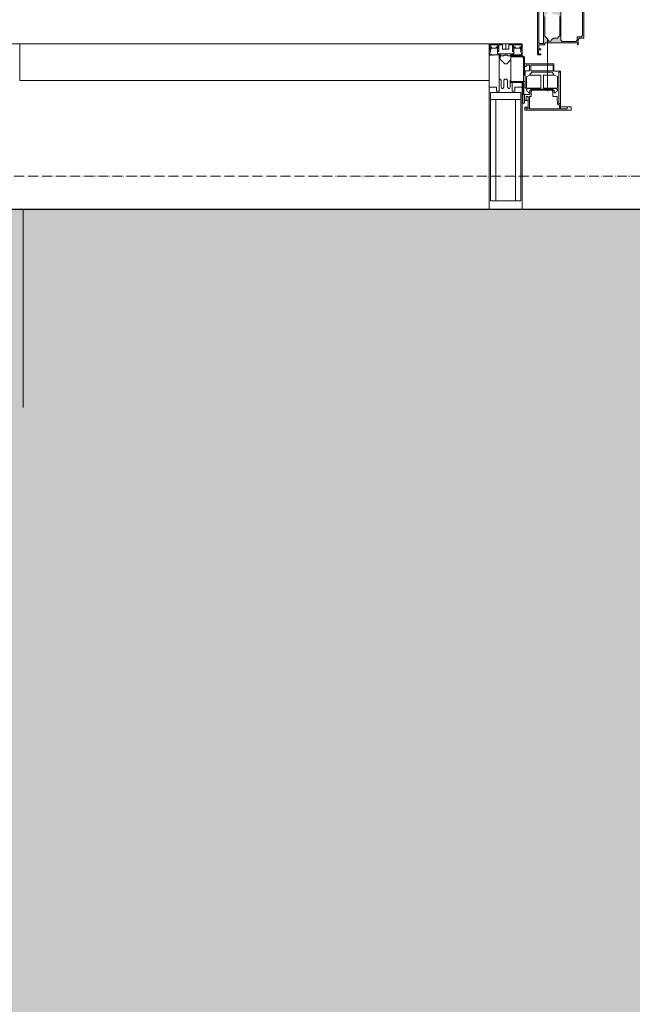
# Model space of a CAD drawing. Header units: millimetres. Extents: x -173851 to 481338, y -267897 to -21875.
# Tile 171 of 256: x -31394 to -30468, y -90291 to -88803. Entities that reach past the tile are written whole.
import ezdxf
from ezdxf import colors
from ezdxf.entities.mleader import LeaderData, LeaderLine
from ezdxf.math import Vec2, Vec3

# ---------------------------------------------------------------- set-up
doc = ezdxf.new("R2010")
doc.units = ezdxf.units.MM
for name, pattern in [('-d1-01', [1, 0, -1]), ('-D1-02х01', [3, 2, -1]), ('-D1d2-15x02', [21, 15, -2, 0, -2, 0, -2]), ('DASHDOT', [25.4, 12.7, -6.35, 0, -6.35])]:
    doc.linetypes.add(name, pattern=pattern)
doc.layers.get('Defpoints').update_dxf_attribs({"color": 31})
for name, color, linetype, lineweight in [('0_DD_15x02_Black_02', 7, '-D1d2-15x02', 5), ('_0', 7, 'Continuous', 13), ('Opening Swing', 7, '-D1-02х01', 5), ('Panel', 7, 'Continuous', 5), ('Импосты витража', 7, 'Continuous', 5), ('Отделка 2 _5_', 7, 'Continuous', 5), ('Панели витража', 7, 'Continuous', 5), ('Перекрытия', 7, 'Continuous', 5), ('Стены', 7, 'Continuous', 5), ('Элементы узлов', 7, 'Continuous', 5)]:
    doc.layers.add(name, color=color, linetype=linetype, lineweight=lineweight)
for name, color, linetype, lineweight, true_color in [('0_S_Grey_02', 7, 'Continuous', 5, 0xc8c8c8), ('_Разделитель помещений_', 7, '-d1-01', 5, 0x0080c0), ('dim_razv', 7, 'DASHDOT', 9, 0x0d1b0d)]:
    doc.layers.add(name, color=color, linetype=linetype, lineweight=lineweight, true_color=true_color)
doc.styles.add('In tre', font='isocpeur.ttf', dxfattribs={"width": 0.8, "oblique": 10})

# ---------------------------------------------------------------- blocks, each defined once
blk = doc.blocks.new('System Panel - A_PAN_Glass-8083515-50_AS_Plan_L01_Маркировочный - зависимый 4')
at = {"layer": 'Панели витража'}
for p, q in [((355, 0), (-355, 0)), ((-355, 0), (-355, -55)), ((355, -55), (355, 0)), ((-355, -55), (355, -55))]:
    blk.add_line(p, q, dxfattribs=at)
blk = doc.blocks.new('Rectangular Mullion - R_StandardFrame_50Wx250H-5043152-50_AS_Plan_L01_Маркировочный - зависимый 4')
at = {"layer": 'Импосты витража'}
for p, q in [((55133.7, 49878.4), (55918.7, 49878.4)), ((55918.7, 49878.4), (55133.7, 49878.4)), ((55918.7, 49878.4), (55918.7, 49860.4)), ((55918.7, 49860.4), (55918.7, 49878.4)), ((55918.7, 49819.6), (55918.7, 49628.4)), ((55918.7, 49628.4), (55918.7, 49819.6)), ((55918.7, 49628.4), (55133.7, 49628.4)), ((55918.7, 49628.4), (55133.7, 49628.4))]:
    blk.add_line(p, q, dxfattribs=at)
blk = doc.blocks.new('A_PAN_DOR_Структурные - EXT_3_Double_Витраж-8083517-50_AS_Plan_L01_Маркировочный - зависимый 4')
at = {"layer": 'Элементы узлов', "true_color": 0xebebeb}
h = blk.add_hatch(color=7, dxfattribs=at)
h.paths.add_polyline_path([(-635.5, 70.9), (-635.5, 62.7), (-632.8, 55.7), (-632.8, 51.8), (-631.4, 51.8), (-631.4, 55.6), (-634.1, 62.7), (-634.1, 68.7)])
h.paths.add_polyline_path([(-641.7, 51.8), (-638.6, 52.9), (-640.6, 56.6), (-640.6, 65.5), (-635.5, 70.9), (-632.9, 68.7), (-630.2, 77.3), (-608.9, 77.3), (-608.9, 65.6), (-612, 65.6), (-612, 60.7), (-618.8, 54), (-618, 52.8), (-614.2, 56.5), (-612.3, 54.7), (-608.9, 54.7), (-608.9, 51.8), (-624.8, 51.8), (-632.8, 51.8), (-638.6, 51.8)])
h.paths.add_polyline_path([(-674.7, 49.8), (-675.2, 80.5), (-671.2, 81.8), (-676.7, 81.8)])
h.paths.add_polyline_path([(-674.7, -1.2), (-665.7, -1.2), (-665.7, 1.8), (-616.5, 1.8), (-615.2, -1.2), (-615.2, 6.8), (-613.2, 8.8), (-606.7, 8.8), (-606.7, 78.8), (-641.7, 78.8), (-641.7, 51.8), (-667.7, 51.8), (-667.7, 49.8), (-674.7, 49.8), (-674.7, 48), (-667.7, 48), (-667.7, 0.6), (-674.7, 0.6)])
h.paths.add_polyline_path([(-676.7, -16.2), (-671.7, -16.2), (-675.2, -14.9), (-674.7, -1.2)])
h.paths.add_polyline_path([(-676.7, -16.2), (-674.7, 0.6), (-674.7, 48), (-676.7, 81.8)])
h.paths.add_polyline_path([(-619, 3.6), (-639.4, 3.6), (-641.4, 5.6), (-641.4, 48), (-639.4, 50), (-610.9, 50), (-608.9, 48), (-608.9, 12.6), (-610.9, 10.6), (-617, 10.6), (-617, 5.6)])
h.paths.add_polyline_path([(-656.9, 4), (-659.8, 4), (-662.3, 8.2), (-665.7, 11.8), (-665.7, 41.7), (-660.6, 48.1), (-659.8, 49.5), (-656.9, 49.5), (-652.9, 44.6), (-646.5, 44.6), (-643.2, 41.4), (-643.2, 12.1), (-646.5, 8.8), (-652.9, 8.8), (-655.7, 6)])
h.paths.add_polyline_path([(-624.8, 55), (-620.3, 55), (-620.3, 56.5), (-628.4, 56.5)])
at = {"layer": 'Opening Swing'}
blk.add_arc((-649, -18), 286.2, 360, 97.9734, dxfattribs=at)
at = {"layer": 'Panel'}
for p, q in [((-717, -18), (-699.5, -18)), ((-717, -58), (-717, -18)), ((-717, -19.5), (-699.5, -19.5)), ((-699.5, -19.5), (-698, -21)), ((-698, -21), (-698, -56.5)), ((-696.5, -21), (-696.5, -30)), ((-696.5, -30), (-696.5, -47.4)), ((-696.5, -30), (-652, -30)), ((-694.2, -34.3), (-696.5, -34.3)), ((-695.5, -40.5), (-695.5, -56.5)), ((-695.5, -40.5), (-688.8, -40.5)), ((-694.2, -31.9), (-694.2, -34.3)), ((-688.8, -31.9), (-694.2, -31.9)), ((-689, -47), (-685.5, -42.5)), ((-688.8, -40.5), (-688.8, -31.9)), ((-653.4, -32), (-687, -32)), ((-687, -32), (-687, -40.8)), ((-687, -40.8), (-653.4, -40.8)), ((-685.5, -42.5), (-654.7, -42.5)), ((-654.7, -42.5), (-651.7, -47)), ((-653.4, -40.8), (-653.4, -32)), ((-652, -30), (-652, -41)), ((-652, -41), (-642, -41)), ((-644.7, -42.5), (-642, -42.5)), ((-644.7, -90.2), (-644.7, -42.5)), ((-642, -41), (-642, -95)), ((-717, -56.5), (-695.5, -56.5)), ((-702, -58), (-717, -58)), ((-698.8, -57.8), (-702, -56.5)), ((-698.8, -57.8), (-697.5, -61)), ((-698, -47.4), (-695.5, -47.4)), ((-695.5, -56.5), (-695.5, -66.7)), ((-693.7, -49.5), (-689, -47)), ((-693.7, -66.7), (-693.7, -49.5)), ((-689, -47), (-671.6, -47)), ((-671.6, -66.7), (-671.6, -47)), ((-668, -47), (-651.7, -47)), ((-668, -66.6), (-668, -47)), ((-651.7, -47), (-646.6, -49.4)), ((-646.6, -49.4), (-646.6, -66.6)), ((-699, -89.5), (-699, -61)), ((-697.5, -76.5), (-697.5, -61)), ((-681.6, -66.7), (-695.5, -66.7)), ((-693.6, -69.4), (-691.8, -67.5)), ((-693.6, -70.9), (-693.6, -69.4)), ((-691.7, -71.8), (-693.6, -70.9)), ((-691.8, -67.5), (-681.6, -67.5)), ((-690.5, -73.8), (-691.7, -71.8)), ((-688.6, -73.8), (-690.5, -73.8)), ((-686.1, -68.1), (-688.6, -70.6)), ((-688.6, -70.6), (-688.6, -73.8)), ((-688.6, -73.8), (-688.6, -76.5)), ((-685.1, -70), (-686.7, -71.6)), ((-686.7, -79.2), (-686.7, -71.6)), ((-681.6, -68.1), (-686.1, -68.1)), ((-685.1, -70), (-655.2, -70)), ((-681.6, -66.7), (-671.6, -66.7)), ((-681.6, -68.1), (-681.6, -66.7)), ((-654.1, -68.1), (-681.6, -68.1)), ((-646.6, -66.6), (-668, -66.6)), ((-655.2, -70), (-653.5, -71.6)), ((-654.1, -66.6), (-654.1, -68.1)), ((-648.5, -67.5), (-654.1, -67.5)), ((-654.1, -68.1), (-651.6, -70.6)), ((-653.5, -71.6), (-653.5, -79.5)), ((-651.6, -70.6), (-651.6, -73.8)), ((-651.6, -73.8), (-649.7, -73.8)), ((-649.7, -73.8), (-648.6, -71.8)), ((-648.6, -71.8), (-646.6, -70.9)), ((-646.6, -69.4), (-648.5, -67.5)), ((-646.6, -70.9), (-646.6, -69.4)), ((-688.6, -76.5), (-697.5, -76.5)), ((-696.5, -85.5), (-696.5, -76.5)), ((-696.5, -85.5), (-696.5, -89.5)), ((-691, -85.5), (-696.5, -85.5)), ((-691, -79.3), (-694, -79.3)), ((-694, -85.5), (-694, -79.3)), ((-691, -85.5), (-691, -79.3)), ((-691, -95.5), (-691, -85.5)), ((-689, -79.2), (-686.7, -79.2)), ((-689, -98), (-689, -79.2)), ((-647.2, -79.5), (-653.5, -79.5)), ((-647.2, -79.5), (-647.2, -86)), ((-647.2, -86), (-646.4, -86.8)), ((-646.4, -86.8), (-646.4, -90.7)), ((-696.5, -89.5), (-699, -89.5)), ((-696, -95.5), (-691, -95.5)), ((-696, -100), (-696, -95.5)), ((-626, -100), (-696, -100)), ((-694, -95.5), (-694, -98)), ((-694, -98), (-691, -98)), ((-691, -95.5), (-691, -98)), ((-643.5, -98), (-689, -98)), ((-646.4, -90.7), (-645.2, -91.9)), ((-645.2, -91.9), (-643.5, -91.9)), ((-644.7, -90.2), (-642, -90.2)), ((-643.5, -91.9), (-643.5, -98)), ((-642, -95), (-642, -98)), ((-642, -95), (-626, -95)), ((-642, -98), (-632, -98)), ((-632, -98), (-632, -95)), ((-626, -95), (-626, -100))]:
    blk.add_line(p, q, dxfattribs=at)
for centre, start in [((-699.5, -21), 0), ((-702, -61), 360)]:
    blk.add_arc(centre, 3, start, 90, dxfattribs=at)
at = {"layer": 'Элементы узлов'}
for p, q in [((-676.7, 81.8), (-676.7, -16.2)), ((-606.7, 8.8), (-606.7, 78.8)), ((-674.7, 0.6), (-674.7, 48)), ((-667.7, 48), (-667.7, 0.6)), ((-641.4, 5.6), (-641.4, 48)), ((-608.9, 48), (-608.9, 12.6)), ((-665.7, 11.8), (-665.7, 41.7)), ((-643.2, 41.4), (-643.2, 12.1)), ((-667.7, 0.6), (-674.7, 0.6)), ((-662.3, 8.2), (-665.7, 11.8)), ((-665.7, -1.2), (-665.7, 1.8)), ((-665.7, 1.8), (-616.5, 1.8)), ((-659.8, 4), (-662.3, 8.2)), ((-656.9, 4), (-659.8, 4)), ((-655.7, 6), (-656.9, 4)), ((-652.9, 8.8), (-655.7, 6)), ((-646.5, 8.8), (-652.9, 8.8)), ((-645.1, 10.7), (-646.5, 8.8)), ((-643.2, 12.1), (-645.1, 10.7)), ((-639.4, 3.6), (-641.4, 5.6)), ((-619, 3.6), (-639.4, 3.6)), ((-617, 5.6), (-619, 3.6)), ((-617, 10.6), (-617, 5.6)), ((-610.9, 10.6), (-617, 10.6)), ((-616.5, 1.8), (-616.5, -1.2)), ((-615.2, 6.8), (-613.2, 8.8)), ((-615.2, -1.2), (-615.2, 6.8)), ((-613.2, 8.8), (-606.7, 8.8)), ((-608.9, 12.6), (-610.9, 10.6)), ((-675.2, -14.9), (-675.2, -8.9)), ((-675.2, -8.9), (-671.7, -8.9)), ((-674.7, -7.6), (-674.7, -1.2)), ((-674.7, -1.2), (-665.7, -1.2)), ((-671.7, -7.6), (-674.7, -7.6)), ((-671.7, -8.9), (-671.7, -7.6)), ((-616.5, -1.2), (-615.2, -1.2)), ((-676.7, -16.2), (-671.7, -16.2)), ((-671.7, -14.9), (-675.2, -14.9)), ((-671.7, -16.2), (-671.7, -14.9))]:
    blk.add_line(p, q, dxfattribs=at)
blk = doc.blocks.new('Rectangular Mullion - 50Wx250H-V10-50_AS_Plan_L01_Маркировочный - зависимый 4')
at = {"layer": 'Элементы узлов'}
for p, q in [((-25, 65.2), (-25, 250)), ((-25, 250), (0, 250)), ((25, 250), (0, 250)), ((25, 65.2), (25, 250)), ((-23, 237.3), (0, 237.3)), ((-23, 237.3), (-23, 73.6)), ((-14.9, 84), (-14.9, 237.3)), ((23, 237.3), (0, 237.3)), ((14.9, 84), (14.9, 237.3)), ((23, 237.3), (23, 73.6)), ((0, 84), (-23, 84)), ((0, 84), (23, 84)), ((-14, 65.2), (-25, 65.2)), ((-0.5, 73.6), (-23, 73.6)), ((-14, 71.3), (-14, 65.2)), ((-10, 71.3), (-14, 71.3)), ((-10, 53), (-10, 71.3)), ((-7, 65.2), (-5.9, 67.3)), ((-7, 65.2), (-7, 54.7)), ((-4.1, 67.3), (-5.9, 67.3)), ((-4.1, 67.3), (-2.9, 65.1)), ((-2.9, 65.1), (-2.9, 54.6)), ((0.5, 73.6), (23, 73.6)), ((4.1, 67.3), (2.9, 65.1)), ((2.9, 65.1), (2.9, 54.6)), ((4.1, 67.3), (5.9, 67.3)), ((7, 65.2), (5.9, 67.3)), ((7, 65.2), (7, 54.7)), ((10, 71.3), (14, 71.3)), ((10, 58), (10, 71.3)), ((14, 71.3), (14, 65.2)), ((14, 65.2), (25, 65.2)), ((-8.7, 53), (-10, 53)), ((-10, 53), (-10, 17)), ((-8.7, 53), (-7, 54.7)), ((-1.3, 53), (-2.9, 54.6)), ((0, 53), (-1.3, 53)), ((0, 53), (1.3, 53)), ((1.3, 53), (2.9, 54.6)), ((-8.5, 23), (-1.5, 30)), ((-1.5, 30), (0, 30)), ((1.5, 30), (0, 30)), ((8, 23.5), (1.5, 30)), ((-22.3, 17), (-23.8, 17)), ((-23.8, 17), (-23.8, 14.6)), ((-22.3, 17), (-22.3, 16)), ((-22.3, 16), (-21.3, 16)), ((-19, 17.6), (-21.3, 16)), ((-18.4, 16.6), (-19, 17.6)), ((-7.4, 16.6), (-18.4, 16.6)), ((-10, 17), (-7.5, 17)), ((-8.5, 18.5), (-8.5, 23)), ((-7.5, 18.5), (-8.5, 18.5)), ((-7.5, 17), (-7.5, 18.5)), ((-7.4, 18), (-7.4, 16.6)), ((-2.6, 18), (-7.4, 18)), ((-2.6, 18), (-2.6, 16.8)), ((-2.6, 16.8), (0, 16.8)), ((2.6, 16.8), (0, 16.8)), ((0, 14.8), (0, 16.8)), ((0, 14.8), (0, 16.8)), ((2.6, 18), (2.6, 16.8)), ((2.6, 18), (7.4, 18)), ((7.4, 18), (7.4, 16.6)), ((7.4, 16.6), (18.4, 16.6)), ((7.5, 17), (7.5, 18.5)), ((10, 17), (7.5, 17)), ((18.4, 16.6), (19, 17.6)), ((19, 17.6), (21.3, 16)), ((22.3, 16), (21.3, 16)), ((22.3, 17), (22.3, 16)), ((22.3, 17), (23.8, 17)), ((23.8, 17), (23.8, 14.6)), ((-23.8, 14.6), (-25, 14.2)), ((-25, 0), (-25, 14.2)), ((-22.5, 10.6), (-23.8, 14.6)), ((-22.5, 10.6), (-23.7, 9.9)), ((-23.7, 1.3), (-23.7, 9.9)), ((-23.7, 1.3), (-11.8, 1.3)), ((-23.2, 10.2), (-22.5, 8)), ((-22.5, 8), (-22.5, 4.5)), ((-21.3, 4.5), (-22.5, 4.5)), ((-21.3, 4.5), (-21.3, 6.5)), ((-21.3, 6.5), (-14.2, 6.5)), ((-14.2, 6.5), (-14.2, 4.5)), ((-13.2, 4.5), (-14.2, 4.5)), ((-13.2, 4.5), (-12.2, 7.2)), ((-12.7, 7.6), (-11.3, 11.4)), ((-12.7, 7.6), (-11.8, 6.9)), ((-12.2, 9), (-12.2, 14.8)), ((-12.2, 14.8), (0, 14.8)), ((-11.8, 1.3), (-11.8, 6.9)), ((-10.5, 11.2), (-11.3, 11.4)), ((-10.5, 1.5), (-10.5, 11.2)), ((-4.8, 1.5), (-10.5, 1.5)), ((0, 8), (-4.8, 8)), ((-4.8, 1.5), (-4.8, 8)), ((12.2, 14.8), (0, 14.8)), ((0, 0), (0, 8)), ((0, 8), (4.8, 8)), ((0, 0), (0, 8)), ((4.8, 1.5), (4.8, 8)), ((4.8, 1.5), (10.5, 1.5)), ((10.5, 11.2), (11.3, 11.4)), ((10.5, 1.5), (10.5, 11.2)), ((12.7, 7.6), (11.3, 11.4)), ((12.7, 7.6), (11.8, 6.9)), ((11.8, 1.3), (11.8, 6.9)), ((23.7, 1.3), (11.8, 1.3)), ((12.2, 9), (12.2, 14.8)), ((13.2, 4.5), (12.2, 7.2)), ((13.2, 4.5), (14.2, 4.5)), ((21.3, 6.5), (14.2, 6.5)), ((14.2, 6.5), (14.2, 4.5)), ((21.3, 4.5), (21.3, 6.5)), ((21.3, 4.5), (22.5, 4.5)), ((22.5, 10.6), (23.8, 14.6)), ((22.5, 10.6), (23.7, 9.9)), ((23.2, 10.2), (22.5, 8)), ((22.5, 8), (22.5, 4.5)), ((23.7, 1.3), (23.7, 9.9)), ((23.8, 14.6), (25, 14.2)), ((25, 0), (25, 14.2)), ((-25, 0), (0, 0)), ((25, 0), (0, 0))]:
    blk.add_line(p, q, dxfattribs=at)
for centre, start, end in [((-0.5, 73.1), 360, 90), ((0.5, 73.1), 90, 180)]:
    blk.add_arc(centre, 0.5, start, end, dxfattribs=at)
blk = doc.blocks.new('Rectangular Mullion - R_StandardFrame_50Wx250H-V16-50_AS_Plan_L01_Маркировочный - зависимый 4')
at = {"layer": 'Импосты витража', "lineweight": 9}
for p, q in [((-25, 0), (-25, 250)), ((-25, 250), (25, 250)), ((25, 250), (25, 58.8)), ((25, 18), (25, 0)), ((25, 0), (-25, 0))]:
    blk.add_line(p, q, dxfattribs=at)
blk = doc.blocks.new('RST_AR_KMN_R22_SLB_FCD_rvt-1-50_AS_Plan_L01_Маркировочный - зависимый 4')
at = {"layer": 'Импосты витража', "lineweight": 5}
blk.add_blockref('Rectangular Mullion - R_StandardFrame_50Wx250H-5043152-50_AS_Plan_L01_Маркировочный - зависимый 4', (0, 0), dxfattribs=at)
at = {"layer": 'Импосты витража', "lineweight": 5, "extrusion": (0, 0, -1), "rotation": 180}
for name in ['Rectangular Mullion - 50Wx250H-V10-50_AS_Plan_L01_Маркировочный - зависимый 4', 'Rectangular Mullion - R_StandardFrame_50Wx250H-V16-50_AS_Plan_L01_Маркировочный - зависимый 4']:
    blk.add_blockref(name, (-55893.7, 49878.4), dxfattribs=at)
at = {"layer": 'Панели витража', "lineweight": 5}
for name, p in [('A_PAN_DOR_Структурные - EXT_3_Double_Витраж-8083517-50_AS_Plan_L01_Маркировочный - зависимый 4', (56618.7, 49878.4)), ('System Panel - A_PAN_Glass-8083515-50_AS_Plan_L01_Маркировочный - зависимый 4', (55513.7, 49878.4))]:
    blk.add_blockref(name, p, dxfattribs=at)

msp = doc.modelspace()

# ---------------------------------------------------------------- hatches: boundary and pattern name
at = {"layer": '_0', "transparency": 33554534}
h = msp.add_hatch(color=252, dxfattribs=at)
h.dxf.hatch_style = 1
h.paths.add_polyline_path([(-32499.6, -89168.4), (-32499.6, -89089.6), (-28194.1, -89089.3), (-28194.1, -90629.6), (-24044.1, -90629.6), (-24044.1, -90879.6), (-22099.1, -90879.6), (-22094.1, -90539.6), (-16999.1, -90539.6), (-16999.1, -97139.6), (-11144.1, -97139.2), (-11144.1, -105639.6), (-11988.8, -105638.8), (-11988.8, -106089.9), (-12561.9, -105639.6), (-22478.1, -97847.3), (-22763.8, -98068.9), (-22468.9, -97410.3), (-22754, -97631.5), (-33244, -89389.3), (-32811.5, -89389.3)])

# ---------------------------------------------------------------- next in the draw order: leaders
at = {"layer": 'dim_razv', "color": 0, "linetype": 'ByBlock'}
ml = msp.add_multileader_mtext('Standard', dxfattribs=at)
ml.set_content('Керамогрнаит\\~Эстима LF01 NAT 300х300х10мм (или аналог)', style='In tre')
ml.set_leader_properties()
ml.build(insert=Vec2(0, 0))
ml.multileader.update_dxf_attribs({"text_left_attachment_type": 6, "text_right_attachment_type": 6, "dogleg_length": 1, "arrow_head_size": 0, "scale": 50})
ctx = ml.context
ctx.base_point, ctx.scale, ctx.char_height, ctx.arrow_head_size, ctx.landing_gap_size, ctx.plane_origin = Vec3(-33240, -87765.8), 50, 200, 0, 4.5, Vec3(-22351.8, -87551.4)
ctx.left_attachment, ctx.right_attachment = 6, 6
notes = []
notes.append((ctx, [(0, (1, 1, 0), (-29827.2, -87765.8), (-1, 0), 50, [(0, [(-28003.4, -88065.8), (-27603.4, -90092.7)], 0, [])])]))
ctx.mtext.insert, ctx.mtext.width, ctx.mtext.defined_height, ctx.mtext.flow_direction = Vec3(-33235.5, -87525.8), 3463.824, 696.6, 5
ctx.mtext.has_bg_fill, ctx.mtext.bg_color, ctx.mtext.bg_scale_factor, ctx.mtext.bg_transparency, ctx.mtext.use_window_bg_color = 1, -1027028792, 1.5, 0, 1
for ctx, leaders in notes:
    for number, flags, end, landing, length, lines in leaders:
        leader = LeaderData()
        leader.index, (leader.has_last_leader_line, leader.has_dogleg_vector, leader.attachment_direction) = number, flags
        leader.last_leader_point, leader.dogleg_vector, leader.dogleg_length = Vec3(end), Vec3(landing), length
        for number, points, colour, breaks in lines:
            line = LeaderLine()
            line.index, line.vertices, line.color, line.breaks = number, Vec3.list(points), colors.encode_raw_color(colour), breaks
            leader.lines.append(line)
        ctx.leaders.append(leader)

# ---------------------------------------------------------------- next in the draw order: linework, layer by layer
at = {"layer": '0_DD_15x02_Black_02'}
msp.add_line((-26384.1, -89039.6), (-32394.1, -89039.6), dxfattribs=at)
at = {"layer": '0_S_Grey_02'}
msp.add_line((-30595.8, -88830.8), (-30595.8, -88910.8), dxfattribs=at)
at = {"layer": '_Разделитель помещений_'}
msp.add_line((-31994.1, -89089.6), (-28194.1, -89089.6), dxfattribs=at)
at = {"layer": 'Defpoints', "linetype": 'ByBlock'}
msp.add_lwpolyline([(-32499.6, -89168.4), (-32499.6, -89089.6), (-28194.1, -89089.3), (-28194.1, -90629.6), (-24044.1, -90629.6), (-24044.1, -90879.6), (-22099.1, -90879.6), (-22094.1, -90539.6), (-16999.1, -90539.6), (-16999.1, -97139.6), (-11144.1, -97139.2), (-11144.1, -105639.6), (-11988.8, -105638.8), (-11988.8, -106089.9), (-12561.9, -105639.6), (-22478.1, -97847.3), (-22763.8, -98068.9), (-22468.9, -97410.3), (-22754, -97631.5), (-33244, -89389.3), (-32811.5, -89389.3)], close=True, dxfattribs=at)
at = {"layer": 'Отделка 2 _5_'}
for p, q in [((-31389.1, -89089.6), (-31394.1, -89089.6)), ((-31389.1, -89389.3), (-31389.1, -89089.6))]:
    msp.add_line(p, q, dxfattribs=at)
at = {"layer": 'Перекрытия'}
for p, q in [((-32394.1, -89089.6), (-28194.1, -89089.6)), ((-31394.1, -89089.6), (-28194.1, -89089.6)), ((-28194.1, -89089.6), (-31394.1, -89089.6))]:
    msp.add_line(p, q, dxfattribs=at)
at = {"layer": 'Стены'}
for p, q in [((-31702.3, -89089.6), (-28194.1, -89089.6)), ((-28194.1, -89089.6), (-31702.3, -89089.6))]:
    msp.add_line(p, q, dxfattribs=at)

# ---------------------------------------------------------------- next in the draw order: block references
at = {"lineweight": 5}
msp.add_blockref('RST_AR_KMN_R22_SLB_FCD_rvt-1-50_AS_Plan_L01_Маркировочный - зависимый 4', (-86552.8, -138718), dxfattribs=at)

# ---------------------------------------------------------------- next in the draw order: leaders
at = {"layer": 'dim_razv', "color": 0, "linetype": 'ByBlock'}
ml = msp.add_multileader_mtext('Standard', dxfattribs=at)
ml.set_content('Плитка керамогранитная под камень, 600х1200мм;\\Pотделку в помещении 3.3.10 выполнить на 100мм выше уровня подвесного потолка (до отм. +3,100)', style='In tre')
ml.set_leader_properties()
ml.build(insert=Vec2(0, 0))
ml.multileader.update_dxf_attribs({"text_left_attachment_type": 6, "text_right_attachment_type": 6, "dogleg_length": 1, "arrow_head_size": 0, "scale": 50})
ctx = ml.context
ctx.base_point, ctx.scale, ctx.char_height, ctx.arrow_head_size, ctx.landing_gap_size, ctx.plane_origin = Vec3(-26522, -92648.7), 50, 200, 0, 4.5, Vec3(-4820.2, -95867.6)
ctx.left_attachment, ctx.right_attachment = 6, 6
notes = []
notes.append((ctx, [(0, (1, 1, 0), (-21154.2, -92648.7), (-1, 0), 50, [(1, [(-19644.1, -87789.6)], 0, [])])]))
ctx.mtext.insert, ctx.mtext.width, ctx.mtext.defined_height, ctx.mtext.flow_direction = Vec3(-26517.5, -92388.7), 5462.855, 696.6, 5
ctx.mtext.has_bg_fill, ctx.mtext.bg_color, ctx.mtext.bg_scale_factor, ctx.mtext.bg_transparency, ctx.mtext.use_window_bg_color = 1, -1027028792, 1.5, 0, 1
for ctx, leaders in notes:
    for number, flags, end, landing, length, lines in leaders:
        leader = LeaderData()
        leader.index, (leader.has_last_leader_line, leader.has_dogleg_vector, leader.attachment_direction) = number, flags
        leader.last_leader_point, leader.dogleg_vector, leader.dogleg_length = Vec3(end), Vec3(landing), length
        for number, points, colour, breaks in lines:
            line = LeaderLine()
            line.index, line.vertices, line.color, line.breaks = number, Vec3.list(points), colors.encode_raw_color(colour), breaks
            leader.lines.append(line)
        ctx.leaders.append(leader)

doc.saveas('drawing.dxf')
